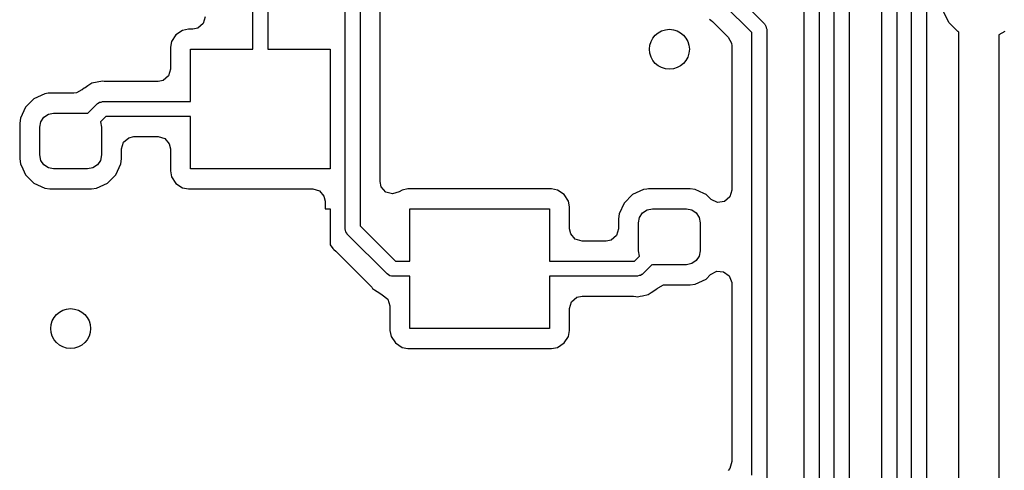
# Model space of a CAD drawing. Extents: x 0.4 to 10.6, y -8.1 to -0.4.
# Tile 25 of 42: x 6.417 to 6.805, y -2.631 to -2.453. Entities that reach past the tile are written whole.
import ezdxf

# ---------------------------------------------------------------- set-up
doc = ezdxf.new("R2010")
doc.units = 0
doc.header["$MEASUREMENT"] = 0
doc.layers.add('BLACK', color=7, linetype='CONTINUOUS')

msp = doc.modelspace()

# ---------------------------------------------------------------- linework, layer by layer
at = {"layer": 'BLACK', "linetype": 'CONTINUOUS'}
for p, q in [((6.7688, -2.69545), (6.7688, -2.40752)), ((6.77471, -2.40752), (6.77471, -2.69549)), ((6.7629, -2.42354), (6.7629, -2.68999)), ((6.75699, -2.68877), (6.75699, -2.42477)), ((6.74409, -2.43119), (6.74409, -2.99299)), ((6.73819, -2.99252), (6.73819, -2.43241)), ((6.54528, -2.53543), (6.54528, -2.43768)), ((6.55118, -2.43645), (6.55118, -2.53421)), ((6.55907, -2.51681), (6.55907, -2.438)), ((6.72638, -2.6474), (6.72638, -2.43731)), ((6.73228, -2.43608), (6.73228, -2.64862)), ((6.50886, -2.46457), (6.50886, -2.44177)), ((6.51476, -2.44055), (6.51476, -2.46457)), ((6.70571, -2.45792), (6.69476, -2.44697)), ((6.6998, -2.44366), (6.71075, -2.4546)), ((6.7836, -2.45414), (6.78136, -2.44975)), ((6.48933, -2.45446), (6.48724, -2.45625)), ((6.49012, -2.45183), (6.48933, -2.45446)), ((6.68903, -2.4527), (6.68954, -2.45304)), ((6.68954, -2.45304), (6.69028, -2.45365)), ((6.69028, -2.45365), (6.69639, -2.45976)), ((6.71075, -2.4546), (6.71085, -2.45476)), ((6.71085, -2.45476), (6.71092, -2.45479)), ((6.71092, -2.45479), (6.71097, -2.45492)), ((6.71097, -2.45492), (6.71134, -2.45545)), ((6.78708, -2.45762), (6.7836, -2.45414)), ((6.47856, -2.45888), (6.47682, -2.46149)), ((6.48117, -2.45713), (6.47856, -2.45888)), ((6.48347, -2.45667), (6.48117, -2.45713)), ((6.48117, -2.45713), (6.48117, -2.45713)), ((6.48524, -2.45667), (6.48347, -2.45667)), ((6.48724, -2.45625), (6.48524, -2.45667)), ((6.70571, -2.63264), (6.70571, -2.45792)), ((6.71134, -2.45545), (6.71139, -2.45609)), ((6.71139, -2.45609), (6.71161, -2.45669)), ((6.71161, -2.45669), (6.71161, -2.63386)), ((6.7874, -2.45778), (6.78708, -2.45762)), ((6.7874, -2.92582), (6.7874, -2.45778)), ((6.8056, -2.45762), (6.80315, -2.45887)), ((6.80315, -2.45887), (6.80315, -2.92913)), ((6.47682, -2.46149), (6.47636, -2.46379)), ((6.47682, -2.46149), (6.47682, -2.46149)), ((6.69639, -2.45976), (6.6977, -2.46217)), ((6.6977, -2.46217), (6.69781, -2.46321)), ((6.47636, -2.46379), (6.47636, -2.47246)), ((6.48425, -2.48524), (6.48425, -2.46457)), ((6.48425, -2.46457), (6.50886, -2.46457)), ((6.51476, -2.46457), (6.53937, -2.46457)), ((6.53937, -2.46457), (6.53937, -2.51181)), ((6.69781, -2.46321), (6.69781, -2.52022)), ((6.47636, -2.47246), (6.47558, -2.4751)), ((6.44537, -2.47797), (6.44383, -2.479)), ((6.44961, -2.47713), (6.44537, -2.47797)), ((6.44537, -2.47797), (6.44537, -2.47797)), ((6.4502, -2.47725), (6.44961, -2.47713)), ((6.44961, -2.47713), (6.44961, -2.47713)), ((6.44961, -2.47713), (6.44961, -2.47713)), ((6.45116, -2.47734), (6.4502, -2.47725)), ((6.47148, -2.47734), (6.45116, -2.47734)), ((6.4735, -2.4769), (6.47148, -2.47734)), ((6.47558, -2.4751), (6.4735, -2.4769)), ((6.42679, -2.48213), (6.42251, -2.48413)), ((6.42813, -2.48195), (6.42679, -2.48213)), ((6.42679, -2.48213), (6.42679, -2.48213)), ((6.42679, -2.48213), (6.42679, -2.48213)), ((6.42874, -2.48187), (6.42813, -2.48195)), ((6.43826, -2.48187), (6.42874, -2.48187)), ((6.4393, -2.48176), (6.43826, -2.48187)), ((6.44138, -2.48062), (6.4393, -2.48176)), ((6.44139, -2.48064), (6.44138, -2.48062)), ((6.44152, -2.48055), (6.44139, -2.48064)), ((6.44172, -2.48044), (6.44152, -2.48055)), ((6.44179, -2.48037), (6.44172, -2.48044)), ((6.4424, -2.47996), (6.44179, -2.48037)), ((6.44269, -2.47976), (6.4424, -2.47996)), ((6.44383, -2.479), (6.44269, -2.47976)), ((6.44269, -2.47976), (6.44269, -2.47976)), ((6.42251, -2.48413), (6.41916, -2.48747)), ((6.44752, -2.4861), (6.44767, -2.486)), ((6.44767, -2.486), (6.44771, -2.48593)), ((6.44771, -2.48593), (6.44783, -2.48588)), ((6.44783, -2.48588), (6.44836, -2.48551)), ((6.44836, -2.48551), (6.449, -2.48546)), ((6.449, -2.48546), (6.44961, -2.48524)), ((6.44961, -2.48524), (6.48425, -2.48524)), ((6.41916, -2.48747), (6.41717, -2.49175)), ((6.42821, -2.49018), (6.43031, -2.48976)), ((6.43031, -2.48976), (6.4437, -2.48976)), ((6.4437, -2.48976), (6.44383, -2.48979)), ((6.44383, -2.48979), (6.44752, -2.4861)), ((6.41717, -2.49175), (6.41691, -2.4937)), ((6.41691, -2.4937), (6.41691, -2.50787)), ((6.4248, -2.49528), (6.42522, -2.49317)), ((6.42522, -2.49317), (6.42642, -2.49138)), ((6.42642, -2.49138), (6.42821, -2.49018)), ((6.45083, -2.49114), (6.44879, -2.49318)), ((6.44879, -2.49318), (6.44921, -2.49528)), ((6.48425, -2.49114), (6.45083, -2.49114)), ((6.48425, -2.51181), (6.48425, -2.49114)), ((6.4248, -2.5063), (6.4248, -2.49528)), ((6.44921, -2.49528), (6.44921, -2.5063)), ((6.45711, -2.50392), (6.45788, -2.50128)), ((6.45788, -2.50128), (6.45996, -2.49948)), ((6.45996, -2.49948), (6.46199, -2.49904)), ((6.46199, -2.49904), (6.47148, -2.49904)), ((6.47148, -2.49904), (6.47412, -2.49981)), ((6.47412, -2.49981), (6.47592, -2.50189)), ((6.45711, -2.50787), (6.45711, -2.50392)), ((6.47592, -2.50189), (6.47636, -2.50392)), ((6.47636, -2.50392), (6.47636, -2.51259)), ((6.41691, -2.50787), (6.41691, -2.50787)), ((6.41691, -2.50787), (6.41717, -2.50982)), ((6.42522, -2.50841), (6.4248, -2.5063)), ((6.42642, -2.5102), (6.42522, -2.50841)), ((6.44879, -2.50841), (6.4476, -2.5102)), ((6.44921, -2.5063), (6.44879, -2.50841)), ((6.45685, -2.50982), (6.45711, -2.50787)), ((6.41717, -2.50982), (6.41717, -2.50982)), ((6.41717, -2.50982), (6.41717, -2.50982)), ((6.41717, -2.50982), (6.41809, -2.51181)), ((6.41809, -2.51181), (6.41916, -2.51411)), ((6.42821, -2.51139), (6.42642, -2.5102)), ((6.43031, -2.51181), (6.42821, -2.51139)), ((6.4437, -2.51181), (6.43031, -2.51181)), ((6.44581, -2.51139), (6.4437, -2.51181)), ((6.4476, -2.5102), (6.44581, -2.51139)), ((6.45485, -2.51411), (6.45685, -2.50982)), ((6.47636, -2.51259), (6.47682, -2.51489)), ((6.53937, -2.51181), (6.48425, -2.51181)), ((6.41916, -2.51411), (6.42251, -2.51745)), ((6.45151, -2.51745), (6.45485, -2.51411)), ((6.47682, -2.51489), (6.47682, -2.51489)), ((6.47682, -2.51489), (6.47856, -2.5175)), ((6.55955, -2.51892), (6.55907, -2.51681)), ((6.42251, -2.51745), (6.42679, -2.51945)), ((6.42679, -2.51945), (6.42874, -2.5197)), ((6.42874, -2.5197), (6.44527, -2.5197)), ((6.44527, -2.5197), (6.44722, -2.51945)), ((6.44722, -2.51945), (6.45151, -2.51745)), ((6.47856, -2.5175), (6.48117, -2.51925)), ((6.48117, -2.51925), (6.48117, -2.51925)), ((6.48117, -2.51925), (6.48347, -2.5197)), ((6.48347, -2.5197), (6.48347, -2.5197)), ((6.48347, -2.5197), (6.48347, -2.5197)), ((6.48347, -2.5197), (6.5325, -2.5197)), ((6.5325, -2.5197), (6.53514, -2.52048)), ((6.53514, -2.52048), (6.53694, -2.52256)), ((6.56139, -2.52096), (6.55955, -2.51892)), ((6.56404, -2.52169), (6.56139, -2.52096)), ((6.56667, -2.52087), (6.56404, -2.52169)), ((6.56779, -2.52012), (6.56667, -2.52087)), ((6.57009, -2.51967), (6.56779, -2.52012)), ((6.56779, -2.52012), (6.56779, -2.52012)), ((6.62676, -2.51967), (6.57009, -2.51967)), ((6.57009, -2.51967), (6.57009, -2.51967)), ((6.62906, -2.52012), (6.62676, -2.51967)), ((6.62676, -2.51967), (6.62676, -2.51967)), ((6.63168, -2.52187), (6.62906, -2.52012)), ((6.62906, -2.52012), (6.62906, -2.52012)), ((6.66301, -2.51992), (6.65873, -2.52192)), ((6.66435, -2.51975), (6.66301, -2.51992)), ((6.66301, -2.51992), (6.66301, -2.51992)), ((6.66301, -2.51992), (6.66301, -2.51992)), ((6.66496, -2.51967), (6.66435, -2.51975)), ((6.68149, -2.51967), (6.66496, -2.51967)), ((6.68344, -2.51992), (6.68149, -2.51967)), ((6.68682, -2.5215), (6.68344, -2.51992)), ((6.68344, -2.51992), (6.68344, -2.51992)), ((6.68344, -2.51992), (6.68344, -2.51992)), ((6.69781, -2.52022), (6.69704, -2.52286)), ((6.53694, -2.52256), (6.53738, -2.52459)), ((6.53738, -2.52459), (6.53738, -2.52756)), ((6.63342, -2.52448), (6.63168, -2.52187)), ((6.63388, -2.52678), (6.63342, -2.52448)), ((6.63342, -2.52448), (6.63342, -2.52448)), ((6.65873, -2.52192), (6.65538, -2.52526)), ((6.68773, -2.52192), (6.68682, -2.5215)), ((6.68948, -2.52367), (6.68773, -2.52192)), ((6.68974, -2.52391), (6.68948, -2.52367)), ((6.69224, -2.52505), (6.68974, -2.52391)), ((6.69496, -2.52466), (6.69224, -2.52505)), ((6.69704, -2.52286), (6.69496, -2.52466)), ((6.53738, -2.52756), (6.53937, -2.52756)), ((6.53937, -2.52756), (6.53937, -2.5417)), ((6.57087, -2.54823), (6.57087, -2.52756)), ((6.57087, -2.52756), (6.62598, -2.52756)), ((6.62598, -2.52756), (6.62598, -2.54823)), ((6.63388, -2.53545), (6.63388, -2.52678)), ((6.63388, -2.52678), (6.63388, -2.52678)), ((6.65538, -2.52526), (6.65339, -2.52955)), ((6.66264, -2.52917), (6.66443, -2.52798)), ((6.66443, -2.52798), (6.66654, -2.52756)), ((6.66654, -2.52756), (6.67992, -2.52756)), ((6.67992, -2.52756), (6.68203, -2.52798)), ((6.68203, -2.52798), (6.68382, -2.52917)), ((6.65339, -2.52955), (6.65313, -2.5315)), ((6.65313, -2.5315), (6.65313, -2.53545)), ((6.66102, -2.53307), (6.66144, -2.53096)), ((6.66144, -2.53096), (6.66264, -2.52917)), ((6.68382, -2.52917), (6.68501, -2.53096)), ((6.68501, -2.53096), (6.68543, -2.53307)), ((6.5455, -2.53604), (6.54528, -2.53543)), ((6.54555, -2.53668), (6.5455, -2.53604)), ((6.55118, -2.53421), (6.5652, -2.54823)), ((6.63432, -2.53748), (6.63388, -2.53545)), ((6.65313, -2.53545), (6.65235, -2.53809)), ((6.66102, -2.54409), (6.66102, -2.53307)), ((6.68543, -2.53307), (6.68543, -2.54409)), ((6.54592, -2.53721), (6.54555, -2.53668)), ((6.54597, -2.53733), (6.54592, -2.53721)), ((6.54604, -2.53737), (6.54597, -2.53733)), ((6.54614, -2.53752), (6.54604, -2.53737)), ((6.56189, -2.55327), (6.54614, -2.53752)), ((6.63612, -2.53956), (6.63432, -2.53748)), ((6.63876, -2.54033), (6.63612, -2.53956)), ((6.64825, -2.54033), (6.63876, -2.54033)), ((6.65028, -2.53989), (6.64825, -2.54033)), ((6.65235, -2.53809), (6.65028, -2.53989)), ((6.53937, -2.5417), (6.54041, -2.54325)), ((6.54041, -2.54325), (6.54041, -2.54325)), ((6.54041, -2.54325), (6.54091, -2.54359)), ((6.54091, -2.54359), (6.54165, -2.5442)), ((6.54165, -2.5442), (6.55521, -2.55776)), ((6.66144, -2.54619), (6.66102, -2.54409)), ((6.68543, -2.54409), (6.68501, -2.5462)), ((6.5652, -2.54823), (6.57087, -2.54823)), ((6.62598, -2.54823), (6.65941, -2.54823)), ((6.65941, -2.54823), (6.66144, -2.54619)), ((6.68382, -2.54799), (6.68203, -2.54919)), ((6.68501, -2.5462), (6.68382, -2.54799)), ((6.66641, -2.54958), (6.66272, -2.55327)), ((6.66654, -2.54961), (6.66641, -2.54958)), ((6.67992, -2.54961), (6.66654, -2.54961)), ((6.68203, -2.54919), (6.67992, -2.54961)), ((6.56247, -2.55354), (6.56189, -2.55327)), ((6.56297, -2.55396), (6.56247, -2.55354)), ((6.5636, -2.55407), (6.56297, -2.55396)), ((6.56372, -2.55412), (6.5636, -2.55407)), ((6.5638, -2.5541), (6.56372, -2.55412)), ((6.56398, -2.55413), (6.5638, -2.5541)), ((6.57087, -2.55413), (6.56398, -2.55413)), ((6.57087, -2.5748), (6.57087, -2.55413)), ((6.66063, -2.55413), (6.62598, -2.55413)), ((6.62598, -2.55413), (6.62598, -2.5748)), ((6.66124, -2.55391), (6.66063, -2.55413)), ((6.66188, -2.55386), (6.66124, -2.55391)), ((6.66241, -2.55349), (6.66188, -2.55386)), ((6.66253, -2.55344), (6.66241, -2.55349)), ((6.66257, -2.55337), (6.66253, -2.55344)), ((6.66272, -2.55327), (6.66257, -2.55337)), ((6.68344, -2.55724), (6.68773, -2.55525)), ((6.68773, -2.55525), (6.68948, -2.55349)), ((6.68948, -2.55349), (6.6919, -2.55217)), ((6.6919, -2.55217), (6.69464, -2.55237)), ((6.69464, -2.55237), (6.69684, -2.55402)), ((6.69684, -2.55402), (6.6978, -2.5566)), ((6.55521, -2.55776), (6.55582, -2.5585)), ((6.55582, -2.5585), (6.55616, -2.559)), ((6.55616, -2.559), (6.55616, -2.559)), ((6.55616, -2.559), (6.55693, -2.55951)), ((6.55693, -2.55951), (6.55693, -2.55952)), ((6.55693, -2.55952), (6.55793, -2.56019)), ((6.66667, -2.56019), (6.66807, -2.55925)), ((6.66807, -2.55925), (6.66845, -2.559)), ((6.66807, -2.55925), (6.66807, -2.55925)), ((6.66845, -2.559), (6.66852, -2.55893)), ((6.66845, -2.559), (6.66845, -2.559)), ((6.66852, -2.55893), (6.66871, -2.55882)), ((6.66871, -2.55882), (6.66885, -2.55873)), ((6.66885, -2.55873), (6.66886, -2.55875)), ((6.66886, -2.55875), (6.67094, -2.55761)), ((6.67094, -2.55761), (6.67197, -2.5575)), ((6.67197, -2.5575), (6.68149, -2.5575)), ((6.68149, -2.5575), (6.68344, -2.55724)), ((6.68149, -2.5575), (6.68149, -2.5575)), ((6.6978, -2.5566), (6.69781, -2.55694)), ((6.69781, -2.55694), (6.69781, -2.62734)), ((6.55793, -2.56019), (6.55796, -2.56021)), ((6.55796, -2.56021), (6.55974, -2.5614)), ((6.55974, -2.5614), (6.55974, -2.5614)), ((6.55974, -2.5614), (6.55996, -2.56149)), ((6.55996, -2.56149), (6.5621, -2.56321)), ((6.5621, -2.56321), (6.56297, -2.56582)), ((6.63465, -2.56427), (6.63673, -2.56247)), ((6.63673, -2.56247), (6.63876, -2.56203)), ((6.63876, -2.56203), (6.65908, -2.56203)), ((6.65908, -2.56203), (6.66003, -2.56212)), ((6.66003, -2.56212), (6.66063, -2.56224)), ((6.66063, -2.56224), (6.6617, -2.56203)), ((6.6617, -2.56203), (6.66263, -2.56184)), ((6.6617, -2.56203), (6.6617, -2.56203)), ((6.66263, -2.56184), (6.66486, -2.5614)), ((6.66486, -2.5614), (6.66607, -2.56059)), ((6.66486, -2.5614), (6.66486, -2.5614)), ((6.66486, -2.5614), (6.66486, -2.5614)), ((6.66607, -2.56059), (6.66667, -2.56019)), ((6.56297, -2.56582), (6.56297, -2.566)), ((6.56297, -2.566), (6.56297, -2.57558)), ((6.63388, -2.56691), (6.63465, -2.56427)), ((6.63388, -2.57558), (6.63388, -2.56691)), ((6.62598, -2.5748), (6.57087, -2.5748)), ((6.56297, -2.57558), (6.56343, -2.57788)), ((6.56343, -2.57788), (6.56343, -2.57788)), ((6.56343, -2.57788), (6.56518, -2.58049)), ((6.63168, -2.58049), (6.63342, -2.57788)), ((6.63342, -2.57788), (6.63388, -2.57558)), ((6.63342, -2.57788), (6.63342, -2.57788)), ((6.63342, -2.57788), (6.63342, -2.57788)), ((6.63388, -2.57558), (6.63388, -2.57558)), ((6.56518, -2.58049), (6.56779, -2.58224)), ((6.56779, -2.58224), (6.56779, -2.58224)), ((6.56779, -2.58224), (6.57009, -2.5827)), ((6.57009, -2.5827), (6.57009, -2.5827)), ((6.57009, -2.5827), (6.57009, -2.5827)), ((6.57009, -2.5827), (6.62676, -2.5827)), ((6.62676, -2.5827), (6.62754, -2.58254)), ((6.62676, -2.5827), (6.62676, -2.5827)), ((6.62754, -2.58254), (6.62906, -2.58224)), ((6.62906, -2.58224), (6.63168, -2.58049)), ((6.62906, -2.58224), (6.62906, -2.58224)), ((6.62906, -2.58224), (6.62906, -2.58224)), ((6.69781, -2.62734), (6.69704, -2.62998)), ((6.69704, -2.62998), (6.69639, -2.6308))]:
    msp.add_line(p, q, dxfattribs=at)
at = {"layer": 'BLACK'}
for centre in [(6.67323, -2.46457), (6.43701, -2.5748)]:
    msp.add_circle(centre, 0.00787, dxfattribs=at)

doc.saveas('drawing.dxf')
